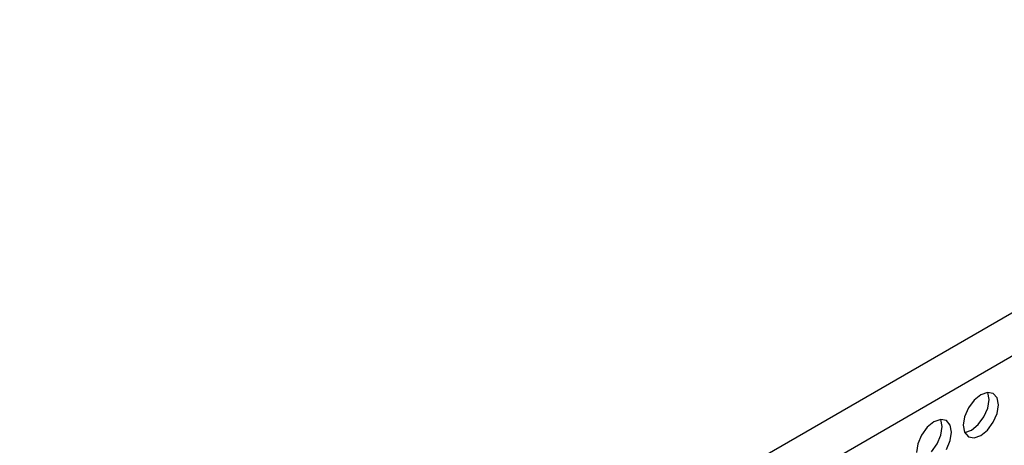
# Model space of a CAD drawing. Header units: inches. Extents: x 0 to 34, y 0 to 22.
# Tile 46 of 67: x 6.196 to 7.16, y 10.055 to 10.471. Entities that reach past the tile are written whole.
import ezdxf

# ---------------------------------------------------------------- set-up
doc = ezdxf.new("R2010")
doc.units = ezdxf.units.IN
doc.header["$LTSCALE"] = 1.87
doc.header["$MEASUREMENT"] = 0
doc.layers.get('0').update_dxf_attribs({"linetype": 'CONTINUOUS'})

msp = doc.modelspace()

# ---------------------------------------------------------------- linework, layer by layer
at = {"color": 2, "linetype": 'CONTINUOUS'}
for p, q in [((5.22667, 9.06418), (7.89975, 10.60758)), ((5.24502, 9.0324), (7.9181, 10.5758)), ((7.14318, 10.10652), (7.13658, 10.10422)), ((7.14877, 10.10543), (7.14318, 10.10652)), ((7.14465, 10.09956), (7.14334, 10.10643)), ((7.15251, 10.10113), (7.14877, 10.10543)), ((7.12998, 10.0989), (7.12438, 10.09135)), ((7.13658, 10.10422), (7.12998, 10.0989)), ((7.14334, 10.09118), (7.14465, 10.09956)), ((7.15383, 10.09427), (7.15251, 10.10113)), ((7.12438, 10.09135), (7.12064, 10.08273)), ((7.1396, 10.08256), (7.14334, 10.09118)), ((7.14877, 10.07727), (7.15251, 10.08589)), ((7.15251, 10.08589), (7.15383, 10.09427)), ((7.09071, 10.07774), (7.08411, 10.07241)), ((7.09731, 10.08003), (7.09071, 10.07774)), ((7.10291, 10.07895), (7.09731, 10.08003)), ((7.09878, 10.07308), (7.09747, 10.07994)), ((7.10664, 10.07464), (7.10291, 10.07895)), ((7.12064, 10.08273), (7.11933, 10.07435)), ((7.13401, 10.07502), (7.1396, 10.08256)), ((7.14318, 10.06972), (7.14877, 10.07727)), ((7.08411, 10.07241), (7.07851, 10.06486)), ((7.09747, 10.0647), (7.09878, 10.07308)), ((7.10796, 10.06778), (7.10664, 10.07464)), ((7.10664, 10.0594), (7.10796, 10.06778)), ((7.11933, 10.07435), (7.12064, 10.06749)), ((7.12064, 10.06749), (7.12438, 10.06318)), ((7.12071, 10.06741), (7.1208, 10.06739)), ((7.1208, 10.06739), (7.12741, 10.06969)), ((7.12741, 10.06969), (7.13401, 10.07502)), ((7.13658, 10.06439), (7.14318, 10.06972)), ((7.07851, 10.06486), (7.07478, 10.05624)), ((7.09373, 10.05608), (7.09747, 10.0647)), ((7.1029, 10.05078), (7.10664, 10.0594)), ((7.12438, 10.06318), (7.12998, 10.0621)), ((7.12998, 10.0621), (7.13658, 10.06439)), ((7.07478, 10.05624), (7.07346, 10.04787)), ((7.08814, 10.04853), (7.09373, 10.05608))]:
    msp.add_line(p, q, dxfattribs=at)

doc.saveas('drawing.dxf')
